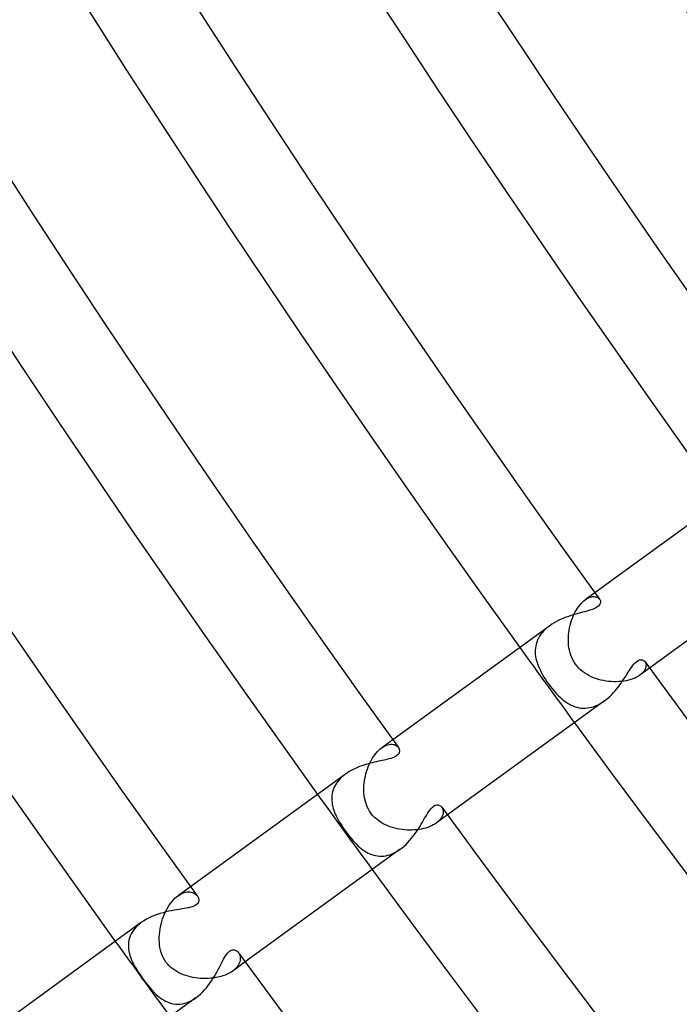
# Model space of a CAD drawing. Header units: millimetres. Extents: x -660 to 660, y -630 to 630.
# Tile 3 of 125: x -476 to -448, y -343 to -301. Entities that reach past the tile are written whole.
import ezdxf

# ---------------------------------------------------------------- set-up
doc = ezdxf.new("R2010")
doc.units = ezdxf.units.MM
doc.layers.add('HIDDEN', color=7, linetype='Continuous')
doc.layers.add('THICK', color=7, linetype='Continuous')

msp = doc.modelspace()

# ---------------------------------------------------------------- linework, layer by layer
at = {"layer": 'HIDDEN'}
for p, q in [((-451.188, -325.335), (-451.609, -325.641)), ((-451.49, -325.568), (-451.434, -325.542)), ((-451.434, -325.542), (-451.379, -325.523)), ((-451.379, -325.523), (-451.326, -325.51)), ((-451.326, -325.51), (-451.275, -325.502)), ((-451.275, -325.502), (-451.227, -325.501)), ((-451.227, -325.501), (-451.183, -325.504)), ((-451.183, -325.504), (-451.141, -325.513)), ((-451.141, -325.513), (-451.103, -325.525)), ((-451.103, -325.525), (-451.068, -325.542)), ((-451.068, -325.542), (-451.037, -325.562)), ((-451.939, -325.996), (-451.886, -325.922)), ((-451.886, -325.922), (-451.832, -325.854)), ((-451.832, -325.854), (-451.777, -325.791)), ((-451.777, -325.791), (-451.721, -325.734)), ((-451.721, -325.734), (-451.665, -325.684)), ((-451.665, -325.684), (-451.608, -325.641)), ((-451.608, -325.641), (-451.549, -325.601)), ((-451.549, -325.601), (-451.49, -325.568)), ((-451.037, -325.562), (-451.011, -325.586)), ((-451.011, -325.586), (-450.989, -325.612)), ((-452.162, -326.432), (-452.123, -326.337)), ((-452.123, -326.337), (-452.081, -326.245)), ((-452.081, -326.245), (-452.036, -326.158)), ((-452.036, -326.158), (-451.989, -326.074)), ((-451.989, -326.074), (-451.939, -325.996)), ((-453.223, -326.817), (-453.305, -326.888)), ((-453.136, -326.751), (-453.223, -326.817)), ((-452.281, -326.837), (-452.257, -326.733)), ((-452.257, -326.733), (-452.229, -326.63)), ((-452.229, -326.63), (-452.198, -326.53)), ((-452.198, -326.53), (-452.162, -326.432)), ((-453.569, -327.199), (-453.617, -327.282)), ((-453.513, -327.118), (-453.569, -327.199)), ((-453.451, -327.039), (-453.513, -327.118)), ((-453.381, -326.961), (-453.451, -327.039)), ((-453.305, -326.888), (-453.381, -326.961)), ((-452.333, -327.265), (-452.327, -327.157)), ((-452.327, -327.157), (-452.316, -327.049)), ((-452.316, -327.049), (-452.3, -326.943)), ((-452.3, -326.943), (-452.281, -326.837)), ((-453.739, -327.63), (-453.752, -327.718)), ((-453.719, -327.542), (-453.739, -327.63)), ((-453.692, -327.454), (-453.719, -327.542)), ((-453.658, -327.368), (-453.692, -327.454)), ((-453.617, -327.282), (-453.658, -327.368)), ((-452.334, -327.374), (-452.333, -327.265)), ((-452.331, -327.483), (-452.334, -327.374)), ((-452.322, -327.591), (-452.331, -327.483)), ((-452.307, -327.699), (-452.322, -327.591)), ((-453.759, -327.807), (-453.76, -327.896)), ((-453.76, -327.896), (-453.755, -327.985)), ((-453.752, -327.718), (-453.759, -327.807)), ((-453.755, -327.985), (-453.744, -328.074)), ((-453.744, -328.074), (-453.728, -328.162)), ((-452.287, -327.806), (-452.307, -327.699)), ((-452.26, -327.912), (-452.287, -327.806)), ((-452.227, -328.017), (-452.26, -327.912)), ((-452.187, -328.119), (-452.227, -328.017)), ((-453.728, -328.162), (-453.707, -328.25)), ((-453.707, -328.25), (-453.681, -328.338)), ((-453.681, -328.338), (-453.651, -328.425)), ((-453.651, -328.425), (-453.618, -328.511)), ((-453.618, -328.511), (-453.58, -328.597)), ((-452.139, -328.22), (-452.187, -328.119)), ((-452.084, -328.317), (-452.139, -328.22)), ((-452.02, -328.412), (-452.084, -328.317)), ((-451.955, -328.496), (-452.02, -328.412)), ((-451.883, -328.575), (-451.955, -328.496)), ((-449.039, -328.296), (-449.017, -328.331)), ((-449.017, -328.331), (-449.002, -328.371)), ((-448.996, -328.51), (-449.008, -328.562)), ((-449.002, -328.371), (-448.993, -328.415)), ((-448.991, -328.461), (-448.996, -328.51)), ((-448.993, -328.415), (-448.991, -328.461)), ((-453.58, -328.597), (-453.538, -328.684)), ((-453.538, -328.684), (-453.491, -328.775)), ((-453.491, -328.775), (-453.439, -328.868)), ((-453.439, -328.868), (-453.381, -328.964)), ((-451.805, -328.65), (-451.883, -328.575)), ((-451.723, -328.719), (-451.805, -328.65)), ((-451.635, -328.784), (-451.723, -328.719)), ((-451.544, -328.842), (-451.635, -328.784)), ((-451.449, -328.896), (-451.544, -328.842)), ((-451.35, -328.945), (-451.449, -328.896)), ((-451.249, -328.988), (-451.35, -328.945)), ((-449.323, -328.921), (-449.396, -328.962)), ((-449.257, -328.876), (-449.323, -328.921)), ((-448.837, -328.571), (-449.257, -328.877)), ((-449.194, -328.826), (-449.257, -328.876)), ((-449.139, -328.774), (-449.194, -328.826)), ((-449.094, -328.722), (-449.139, -328.774)), ((-449.057, -328.668), (-449.094, -328.722)), ((-449.028, -328.615), (-449.057, -328.668)), ((-449.008, -328.562), (-449.028, -328.615)), ((-453.381, -328.964), (-453.319, -329.061)), ((-453.319, -329.061), (-453.253, -329.16)), ((-453.253, -329.16), (-453.184, -329.257)), ((-453.184, -329.257), (-453.114, -329.352)), ((-453.114, -329.352), (-453.043, -329.442)), ((-451.145, -329.026), (-451.249, -328.988)), ((-451.04, -329.06), (-451.145, -329.026)), ((-450.933, -329.089), (-451.04, -329.06)), ((-450.824, -329.113), (-450.933, -329.089)), ((-450.714, -329.132), (-450.824, -329.113)), ((-450.603, -329.146), (-450.714, -329.132)), ((-450.492, -329.156), (-450.603, -329.146)), ((-450.381, -329.161), (-450.492, -329.156)), ((-450.271, -329.162), (-450.381, -329.161)), ((-450.161, -329.158), (-450.271, -329.162)), ((-450.054, -329.149), (-450.161, -329.158)), ((-449.949, -329.135), (-450.054, -329.149)), ((-449.846, -329.117), (-449.949, -329.135)), ((-449.746, -329.094), (-449.846, -329.117)), ((-449.65, -329.067), (-449.746, -329.094)), ((-449.56, -329.036), (-449.65, -329.067)), ((-449.475, -329.001), (-449.56, -329.036)), ((-449.396, -328.962), (-449.475, -329.001)), ((-453.043, -329.442), (-452.971, -329.529)), ((-452.971, -329.529), (-452.899, -329.613)), ((-452.899, -329.613), (-452.826, -329.692)), ((-452.826, -329.692), (-452.752, -329.768)), ((-452.752, -329.768), (-452.677, -329.839)), ((-452.677, -329.839), (-452.602, -329.906)), ((-452.602, -329.906), (-452.525, -329.968)), ((-452.525, -329.968), (-452.448, -330.025)), ((-452.448, -330.025), (-452.369, -330.078)), ((-452.369, -330.078), (-452.289, -330.125)), ((-452.289, -330.125), (-452.207, -330.168)), ((-452.207, -330.168), (-452.124, -330.204)), ((-452.124, -330.204), (-452.039, -330.235)), ((-451.23, -330.224), (-451.139, -330.189)), ((-451.139, -330.189), (-451.048, -330.148)), ((-451.048, -330.148), (-450.959, -330.1)), ((-450.959, -330.1), (-450.871, -330.046)), ((-450.871, -330.046), (-450.785, -329.986)), ((-452.039, -330.235), (-451.953, -330.26)), ((-451.953, -330.26), (-451.866, -330.279)), ((-451.866, -330.279), (-451.777, -330.292)), ((-451.777, -330.292), (-451.688, -330.298)), ((-451.688, -330.298), (-451.598, -330.297)), ((-451.598, -330.297), (-451.506, -330.289)), ((-451.506, -330.289), (-451.414, -330.275)), ((-451.414, -330.275), (-451.322, -330.253)), ((-451.322, -330.253), (-451.23, -330.224)), ((-459.885, -331.654), (-460.363, -332.001)), ((-460.231, -331.92), (-460.166, -331.891)), ((-460.166, -331.891), (-460.104, -331.87)), ((-460.104, -331.87), (-460.043, -331.856)), ((-460.043, -331.856), (-459.984, -331.849)), ((-459.984, -331.849), (-459.928, -331.848)), ((-459.928, -331.848), (-459.876, -331.853)), ((-459.876, -331.853), (-459.827, -331.864)), ((-459.827, -331.864), (-459.781, -331.881)), ((-459.781, -331.881), (-459.74, -331.902)), ((-459.74, -331.902), (-459.703, -331.927)), ((-460.713, -332.376), (-460.659, -332.3)), ((-460.659, -332.3), (-460.602, -332.228)), ((-460.602, -332.228), (-460.544, -332.162)), ((-460.544, -332.162), (-460.484, -332.102)), ((-460.484, -332.102), (-460.424, -332.049)), ((-460.424, -332.049), (-460.363, -332.001)), ((-460.363, -332.001), (-460.297, -331.957)), ((-460.297, -331.957), (-460.231, -331.92)), ((-459.703, -331.927), (-459.671, -331.956)), ((-459.671, -331.956), (-459.644, -331.989)), ((-460.943, -332.817), (-460.903, -332.722)), ((-460.903, -332.722), (-460.86, -332.63)), ((-460.86, -332.63), (-460.814, -332.542)), ((-460.814, -332.542), (-460.765, -332.457)), ((-460.765, -332.457), (-460.713, -332.376)), ((-461.914, -333.128), (-461.99, -333.186)), ((-461.065, -333.217), (-461.04, -333.115)), ((-461.04, -333.115), (-461.011, -333.014)), ((-461.011, -333.014), (-460.979, -332.915)), ((-460.979, -332.915), (-460.943, -332.817)), ((-462.346, -333.589), (-462.387, -333.663)), ((-462.3, -333.516), (-462.346, -333.589)), ((-462.248, -333.445), (-462.3, -333.516)), ((-462.191, -333.377), (-462.248, -333.445)), ((-462.129, -333.311), (-462.191, -333.377)), ((-462.062, -333.247), (-462.129, -333.311)), ((-461.99, -333.186), (-462.062, -333.247)), ((-461.124, -333.633), (-461.116, -333.528)), ((-461.116, -333.528), (-461.103, -333.424)), ((-461.103, -333.424), (-461.086, -333.32)), ((-461.086, -333.32), (-461.065, -333.217)), ((-462.49, -333.97), (-462.502, -334.048)), ((-462.473, -333.891), (-462.49, -333.97)), ((-462.45, -333.814), (-462.473, -333.891)), ((-462.421, -333.738), (-462.45, -333.814)), ((-462.387, -333.663), (-462.421, -333.738)), ((-461.129, -333.738), (-461.124, -333.633)), ((-461.128, -333.842), (-461.129, -333.738)), ((-461.123, -333.946), (-461.128, -333.842)), ((-461.113, -334.05), (-461.123, -333.946)), ((-462.509, -334.128), (-462.51, -334.207)), ((-462.51, -334.207), (-462.506, -334.287)), ((-462.502, -334.048), (-462.509, -334.128)), ((-462.506, -334.287), (-462.498, -334.367)), ((-462.498, -334.367), (-462.485, -334.447)), ((-462.485, -334.447), (-462.467, -334.528)), ((-461.098, -334.152), (-461.113, -334.05)), ((-461.077, -334.253), (-461.098, -334.152)), ((-461.051, -334.352), (-461.077, -334.253)), ((-461.019, -334.45), (-461.051, -334.352)), ((-460.98, -334.546), (-461.019, -334.45)), ((-462.467, -334.528), (-462.446, -334.608)), ((-462.446, -334.608), (-462.42, -334.688)), ((-462.42, -334.688), (-462.39, -334.769)), ((-462.39, -334.769), (-462.356, -334.85)), ((-462.356, -334.85), (-462.319, -334.932)), ((-460.936, -334.638), (-460.98, -334.546)), ((-460.885, -334.727), (-460.936, -334.638)), ((-460.828, -334.811), (-460.885, -334.727)), ((-460.751, -334.908), (-460.828, -334.811)), ((-457.778, -334.557), (-457.757, -334.589)), ((-457.757, -334.589), (-457.741, -334.625)), ((-457.741, -334.625), (-457.728, -334.663)), ((-457.725, -334.841), (-457.738, -334.89)), ((-457.728, -334.663), (-457.72, -334.704)), ((-457.718, -334.794), (-457.725, -334.841)), ((-457.72, -334.704), (-457.716, -334.748)), ((-457.716, -334.748), (-457.718, -334.794)), ((-462.319, -334.932), (-462.278, -335.014)), ((-462.278, -335.014), (-462.234, -335.096)), ((-462.234, -335.096), (-462.186, -335.179)), ((-462.186, -335.179), (-462.136, -335.262)), ((-462.136, -335.262), (-462.083, -335.345)), ((-460.667, -334.997), (-460.751, -334.908)), ((-460.578, -335.077), (-460.667, -334.997)), ((-460.485, -335.148), (-460.578, -335.077)), ((-460.39, -335.211), (-460.485, -335.148)), ((-460.294, -335.266), (-460.39, -335.211)), ((-460.198, -335.315), (-460.294, -335.266)), ((-458.075, -335.28), (-458.143, -335.32)), ((-458.012, -335.238), (-458.075, -335.28)), ((-457.534, -334.89), (-458.012, -335.238)), ((-457.952, -335.19), (-458.012, -335.238)), ((-457.899, -335.141), (-457.952, -335.19)), ((-457.853, -335.092), (-457.899, -335.141)), ((-457.814, -335.041), (-457.853, -335.092)), ((-457.782, -334.991), (-457.814, -335.041)), ((-457.757, -334.94), (-457.782, -334.991)), ((-457.738, -334.89), (-457.757, -334.94)), ((-462.083, -335.345), (-462.028, -335.429)), ((-462.028, -335.429), (-461.97, -335.513)), ((-461.97, -335.513), (-461.91, -335.597)), ((-461.91, -335.597), (-461.847, -335.682)), ((-461.847, -335.682), (-461.783, -335.765)), ((-460.101, -335.357), (-460.198, -335.315)), ((-460.002, -335.395), (-460.101, -335.357)), ((-459.901, -335.429), (-460.002, -335.395)), ((-459.798, -335.458), (-459.901, -335.429)), ((-459.694, -335.482), (-459.798, -335.458)), ((-459.589, -335.502), (-459.694, -335.482)), ((-459.484, -335.518), (-459.589, -335.502)), ((-459.378, -335.53), (-459.484, -335.518)), ((-459.273, -335.538), (-459.378, -335.53)), ((-459.167, -335.541), (-459.273, -335.538)), ((-459.062, -335.54), (-459.167, -335.541)), ((-458.958, -335.536), (-459.062, -335.54)), ((-458.855, -335.527), (-458.958, -335.536)), ((-458.755, -335.514), (-458.855, -335.527)), ((-458.656, -335.497), (-458.755, -335.514)), ((-458.561, -335.477), (-458.656, -335.497)), ((-458.469, -335.452), (-458.561, -335.477)), ((-458.381, -335.424), (-458.469, -335.452)), ((-458.296, -335.392), (-458.381, -335.424)), ((-458.217, -335.357), (-458.296, -335.392)), ((-458.143, -335.32), (-458.217, -335.357)), ((-461.783, -335.765), (-461.718, -335.847)), ((-461.718, -335.847), (-461.652, -335.926)), ((-461.652, -335.926), (-461.586, -336.002)), ((-461.586, -336.002), (-461.519, -336.076)), ((-461.519, -336.076), (-461.451, -336.146)), ((-461.451, -336.146), (-461.382, -336.212)), ((-461.382, -336.212), (-461.312, -336.275)), ((-461.312, -336.275), (-461.241, -336.334)), ((-461.241, -336.334), (-461.169, -336.388)), ((-461.169, -336.388), (-461.096, -336.438)), ((-461.096, -336.438), (-461.021, -336.484)), ((-461.021, -336.484), (-460.944, -336.526)), ((-460.944, -336.526), (-460.866, -336.562)), ((-460.866, -336.562), (-460.786, -336.593)), ((-460.007, -336.598), (-459.917, -336.564)), ((-459.917, -336.564), (-459.827, -336.524)), ((-459.827, -336.524), (-459.738, -336.477)), ((-459.738, -336.477), (-459.65, -336.424)), ((-459.65, -336.424), (-459.563, -336.364)), ((-460.786, -336.593), (-460.705, -336.619)), ((-460.705, -336.619), (-460.622, -336.639)), ((-460.622, -336.639), (-460.538, -336.652)), ((-460.538, -336.652), (-460.452, -336.66)), ((-460.452, -336.66), (-460.365, -336.661)), ((-460.365, -336.661), (-460.277, -336.656)), ((-460.277, -336.656), (-460.188, -336.644)), ((-460.188, -336.644), (-460.098, -336.624)), ((-460.098, -336.624), (-460.007, -336.598)), ((-468.582, -337.973), (-469.12, -338.364)), ((-468.987, -338.281), (-468.921, -338.25)), ((-468.921, -338.25), (-468.857, -338.227)), ((-468.857, -338.227), (-468.794, -338.21)), ((-468.794, -338.21), (-468.734, -338.2)), ((-468.734, -338.2), (-468.675, -338.196)), ((-468.675, -338.196), (-468.619, -338.198)), ((-468.619, -338.198), (-468.566, -338.205)), ((-468.566, -338.205), (-468.516, -338.218)), ((-468.516, -338.218), (-468.47, -338.235)), ((-468.47, -338.235), (-468.426, -338.256)), ((-468.426, -338.256), (-468.387, -338.281)), ((-469.441, -338.69), (-469.38, -338.612)), ((-469.38, -338.612), (-469.317, -338.54)), ((-469.317, -338.54), (-469.253, -338.474)), ((-469.253, -338.474), (-469.187, -338.416)), ((-469.187, -338.416), (-469.12, -338.364)), ((-469.12, -338.364), (-469.053, -338.319)), ((-469.053, -338.319), (-468.987, -338.281)), ((-468.387, -338.281), (-468.352, -338.309)), ((-468.352, -338.309), (-468.32, -338.34)), ((-468.32, -338.34), (-468.293, -338.373)), ((-469.703, -339.151), (-469.658, -339.051)), ((-469.658, -339.051), (-469.609, -338.955)), ((-469.609, -338.955), (-469.556, -338.862)), ((-469.556, -338.862), (-469.5, -338.774)), ((-469.5, -338.774), (-469.441, -338.69)), ((-470.691, -339.505), (-470.785, -339.578)), ((-469.847, -339.578), (-469.817, -339.468)), ((-469.817, -339.468), (-469.783, -339.36)), ((-469.783, -339.36), (-469.745, -339.255)), ((-469.745, -339.255), (-469.703, -339.151)), ((-471.082, -339.91), (-471.133, -339.999)), ((-471.021, -339.822), (-471.082, -339.91)), ((-470.951, -339.737), (-471.021, -339.822)), ((-470.872, -339.656), (-470.951, -339.737)), ((-470.785, -339.578), (-470.872, -339.656)), ((-469.92, -340.025), (-469.909, -339.912)), ((-469.909, -339.912), (-469.893, -339.8)), ((-469.893, -339.8), (-469.872, -339.688)), ((-469.872, -339.688), (-469.847, -339.578)), ((-471.25, -340.373), (-471.257, -340.468)), ((-471.234, -340.279), (-471.25, -340.373)), ((-471.209, -340.185), (-471.234, -340.279)), ((-471.176, -340.091), (-471.209, -340.185)), ((-471.133, -339.999), (-471.176, -340.091)), ((-469.928, -340.251), (-469.927, -340.138)), ((-469.924, -340.364), (-469.928, -340.251)), ((-469.927, -340.138), (-469.92, -340.025)), ((-469.914, -340.476), (-469.924, -340.364)), ((-471.257, -340.468), (-471.257, -340.563)), ((-471.257, -340.563), (-471.25, -340.658)), ((-471.25, -340.658), (-471.235, -340.753)), ((-471.235, -340.753), (-471.215, -340.846)), ((-469.898, -340.587), (-469.914, -340.476)), ((-469.875, -340.697), (-469.898, -340.587)), ((-469.845, -340.806), (-469.875, -340.697)), ((-471.215, -340.846), (-471.188, -340.938)), ((-471.188, -340.938), (-471.157, -341.03)), ((-471.157, -341.03), (-471.12, -341.12)), ((-471.12, -341.12), (-471.08, -341.209)), ((-471.08, -341.209), (-471.035, -341.298)), ((-469.807, -340.913), (-469.845, -340.806)), ((-469.761, -341.017), (-469.807, -340.913)), ((-469.706, -341.118), (-469.761, -341.017)), ((-469.642, -341.215), (-469.706, -341.118)), ((-469.578, -341.296), (-469.642, -341.215)), ((-466.231, -341.209), (-466.769, -341.6)), ((-466.522, -340.811), (-466.498, -340.849)), ((-466.498, -340.849), (-466.477, -340.892)), ((-466.465, -341.207), (-466.486, -341.265)), ((-466.477, -340.892), (-466.46, -340.939)), ((-466.452, -341.15), (-466.465, -341.207)), ((-466.46, -340.939), (-466.449, -340.988)), ((-466.445, -341.095), (-466.452, -341.15)), ((-466.449, -340.988), (-466.444, -341.041)), ((-466.444, -341.041), (-466.445, -341.095)), ((-471.035, -341.298), (-470.987, -341.386)), ((-470.987, -341.386), (-470.935, -341.476)), ((-470.935, -341.476), (-470.879, -341.566)), ((-470.879, -341.566), (-470.82, -341.658)), ((-469.507, -341.373), (-469.578, -341.296)), ((-469.431, -341.444), (-469.507, -341.373)), ((-469.351, -341.509), (-469.431, -341.444)), ((-469.266, -341.569), (-469.351, -341.509)), ((-469.177, -341.623), (-469.266, -341.569)), ((-469.085, -341.672), (-469.177, -341.623)), ((-466.769, -341.6), (-466.841, -341.648)), ((-466.703, -341.548), (-466.769, -341.6)), ((-466.644, -341.494), (-466.703, -341.548)), ((-466.593, -341.438), (-466.644, -341.494)), ((-466.55, -341.381), (-466.593, -341.438)), ((-466.514, -341.323), (-466.55, -341.381)), ((-466.486, -341.265), (-466.514, -341.323)), ((-470.82, -341.658), (-470.758, -341.749)), ((-470.758, -341.749), (-470.694, -341.841)), ((-470.694, -341.841), (-470.629, -341.932)), ((-470.629, -341.932), (-470.558, -342.029)), ((-470.558, -342.029), (-470.487, -342.123)), ((-468.99, -341.717), (-469.085, -341.672)), ((-468.893, -341.757), (-468.99, -341.717)), ((-468.793, -341.792), (-468.893, -341.757)), ((-468.692, -341.823), (-468.793, -341.792)), ((-468.589, -341.849), (-468.692, -341.823)), ((-468.484, -341.872), (-468.589, -341.849)), ((-468.376, -341.89), (-468.484, -341.872)), ((-468.268, -341.905), (-468.376, -341.89)), ((-468.157, -341.915), (-468.268, -341.905)), ((-468.046, -341.921), (-468.157, -341.915)), ((-467.935, -341.922), (-468.046, -341.921)), ((-467.823, -341.92), (-467.935, -341.922)), ((-467.712, -341.912), (-467.823, -341.92)), ((-467.603, -341.9), (-467.712, -341.912)), ((-467.495, -341.884), (-467.603, -341.9)), ((-467.39, -341.863), (-467.495, -341.884)), ((-467.287, -341.837), (-467.39, -341.863)), ((-467.188, -341.807), (-467.287, -341.837)), ((-467.093, -341.773), (-467.188, -341.807)), ((-467.004, -341.735), (-467.093, -341.773)), ((-466.92, -341.694), (-467.004, -341.735)), ((-466.841, -341.648), (-466.92, -341.694)), ((-470.487, -342.123), (-470.415, -342.213)), ((-470.415, -342.213), (-470.344, -342.3)), ((-470.344, -342.3), (-470.273, -342.384)), ((-470.273, -342.384), (-470.201, -342.463)), ((-470.201, -342.463), (-470.128, -342.538)), ((-470.128, -342.538), (-470.055, -342.608)), ((-470.055, -342.608), (-469.981, -342.674)), ((-469.981, -342.674), (-469.906, -342.735)), ((-469.906, -342.735), (-469.828, -342.791)), ((-469.828, -342.791), (-469.748, -342.843)), ((-469.748, -342.843), (-469.666, -342.889)), ((-469.666, -342.889), (-469.581, -342.929)), ((-468.728, -342.951), (-468.629, -342.911)), ((-468.629, -342.911), (-468.531, -342.862)), ((-468.531, -342.862), (-468.434, -342.805)), ((-468.434, -342.805), (-468.339, -342.74)), ((-469.581, -342.929), (-469.493, -342.963)), ((-469.493, -342.963), (-469.403, -342.989)), ((-469.403, -342.989), (-469.311, -343.009)), ((-469.311, -343.009), (-469.217, -343.02)), ((-469.217, -343.02), (-469.121, -343.024)), ((-469.121, -343.024), (-469.024, -343.019)), ((-469.024, -343.019), (-468.926, -343.005)), ((-468.926, -343.005), (-468.827, -342.982)), ((-468.827, -342.982), (-468.728, -342.951))]:
    msp.add_line(p, q, dxfattribs=at)
for radius, start, end in [(560.25, 215.79546, 216.20455), (571, 215.7993, 216.20071), (581.75, 215.803024, 216.19699)]:
    msp.add_arc((0, 0), radius, start, end, dxfattribs=at)
at = {"layer": 'THICK'}
for p, q in [((-444.355, -320.371), (-451.188, -325.335)), ((-442.004, -323.607), (-448.837, -328.571)), ((-451.113, -325.962), (-451.168, -325.993)), ((-451.066, -325.93), (-451.113, -325.962)), ((-451.027, -325.896), (-451.066, -325.93)), ((-450.996, -325.861), (-451.027, -325.896)), ((-450.973, -325.824), (-450.996, -325.861)), ((-450.989, -325.612), (-450.97, -325.643)), ((-450.958, -325.786), (-450.973, -325.824)), ((-450.97, -325.643), (-450.957, -325.677)), ((-450.951, -325.749), (-450.958, -325.786)), ((-450.957, -325.677), (-450.95, -325.712)), ((-450.95, -325.712), (-450.951, -325.749)), ((-452.434, -326.388), (-452.54, -326.429)), ((-452.328, -326.351), (-452.434, -326.388)), ((-452.222, -326.315), (-452.328, -326.351)), ((-452.117, -326.283), (-452.222, -326.315)), ((-452.013, -326.253), (-452.117, -326.283)), ((-451.912, -326.225), (-452.013, -326.253)), ((-451.813, -326.199), (-451.912, -326.225)), ((-451.718, -326.173), (-451.813, -326.199)), ((-451.626, -326.149), (-451.718, -326.173)), ((-451.538, -326.125), (-451.626, -326.149)), ((-451.454, -326.101), (-451.538, -326.125)), ((-451.374, -326.076), (-451.454, -326.101)), ((-451.3, -326.05), (-451.374, -326.076)), ((-451.231, -326.022), (-451.3, -326.05)), ((-451.168, -325.993), (-451.231, -326.022)), ((-453.136, -326.751), (-459.885, -331.654)), ((-453.045, -326.688), (-453.136, -326.751)), ((-452.949, -326.629), (-453.045, -326.688)), ((-452.85, -326.573), (-452.949, -326.629)), ((-452.748, -326.521), (-452.85, -326.573)), ((-452.645, -326.474), (-452.748, -326.521)), ((-452.54, -326.429), (-452.645, -326.474)), ((-449.623, -328.552), (-449.571, -328.482)), ((-449.571, -328.482), (-449.515, -328.412)), ((-449.515, -328.412), (-449.454, -328.347)), ((-449.454, -328.347), (-449.39, -328.29)), ((-449.39, -328.29), (-449.327, -328.249)), ((-449.327, -328.249), (-449.268, -328.224)), ((-449.268, -328.224), (-449.211, -328.213)), ((-449.211, -328.213), (-449.159, -328.217)), ((-449.159, -328.217), (-449.112, -328.233)), ((-449.112, -328.233), (-449.072, -328.26)), ((-449.072, -328.26), (-449.039, -328.296)), ((-449.905, -328.981), (-449.854, -328.903)), ((-449.854, -328.903), (-449.805, -328.828)), ((-449.805, -328.828), (-449.758, -328.755)), ((-449.758, -328.755), (-449.713, -328.686)), ((-449.713, -328.686), (-449.669, -328.619)), ((-449.669, -328.619), (-449.623, -328.552)), ((-450.19, -329.388), (-450.128, -329.306)), ((-450.128, -329.306), (-450.069, -329.224)), ((-450.069, -329.224), (-450.012, -329.142)), ((-450.012, -329.142), (-449.957, -329.061)), ((-449.957, -329.061), (-449.905, -328.981)), ((-450.62, -329.855), (-450.542, -329.783)), ((-450.542, -329.783), (-450.466, -329.708)), ((-450.466, -329.708), (-450.393, -329.63)), ((-450.393, -329.63), (-450.322, -329.551)), ((-450.322, -329.551), (-450.255, -329.47)), ((-450.255, -329.47), (-450.19, -329.388)), ((-450.785, -329.987), (-457.534, -334.89)), ((-450.785, -329.986), (-450.701, -329.923)), ((-450.701, -329.923), (-450.62, -329.855)), ((-459.704, -332.331), (-459.765, -332.371)), ((-459.65, -332.278), (-459.704, -332.331)), ((-459.611, -332.214), (-459.65, -332.278)), ((-459.644, -331.989), (-459.607, -332.06)), ((-459.595, -332.137), (-459.611, -332.214)), ((-459.607, -332.06), (-459.595, -332.137)), ((-461.13, -332.746), (-461.222, -332.777)), ((-461.038, -332.717), (-461.13, -332.746)), ((-460.946, -332.69), (-461.038, -332.717)), ((-460.855, -332.665), (-460.946, -332.69)), ((-460.765, -332.642), (-460.855, -332.665)), ((-460.676, -332.62), (-460.765, -332.642)), ((-460.588, -332.6), (-460.676, -332.62)), ((-460.502, -332.581), (-460.588, -332.6)), ((-460.419, -332.563), (-460.502, -332.581)), ((-460.338, -332.546), (-460.419, -332.563)), ((-460.26, -332.529), (-460.338, -332.546)), ((-460.185, -332.512), (-460.26, -332.529)), ((-460.114, -332.495), (-460.185, -332.512)), ((-460.046, -332.477), (-460.114, -332.495)), ((-459.975, -332.457), (-460.046, -332.477)), ((-459.903, -332.433), (-459.975, -332.457)), ((-459.832, -332.405), (-459.903, -332.433)), ((-459.765, -332.371), (-459.832, -332.405)), ((-461.915, -333.129), (-468.582, -337.973)), ((-461.835, -333.074), (-461.914, -333.128)), ((-461.754, -333.022), (-461.835, -333.074)), ((-461.67, -332.974), (-461.754, -333.022)), ((-461.583, -332.929), (-461.67, -332.974)), ((-461.495, -332.887), (-461.583, -332.929)), ((-461.405, -332.848), (-461.495, -332.887)), ((-461.314, -332.811), (-461.405, -332.848)), ((-461.222, -332.777), (-461.314, -332.811)), ((-458.425, -334.882), (-458.377, -334.805)), ((-458.377, -334.805), (-458.322, -334.723)), ((-458.322, -334.723), (-458.261, -334.642)), ((-458.261, -334.642), (-458.194, -334.568)), ((-458.194, -334.568), (-458.124, -334.51)), ((-458.124, -334.51), (-458.056, -334.473)), ((-458.056, -334.473), (-457.99, -334.457)), ((-457.99, -334.457), (-457.927, -334.459)), ((-457.927, -334.459), (-457.87, -334.478)), ((-457.87, -334.478), (-457.819, -334.512)), ((-457.819, -334.512), (-457.778, -334.557)), ((-458.714, -335.371), (-458.661, -335.283)), ((-458.661, -335.283), (-458.611, -335.197)), ((-458.611, -335.197), (-458.562, -335.114)), ((-458.562, -335.114), (-458.515, -335.033)), ((-458.515, -335.033), (-458.469, -334.956)), ((-458.469, -334.956), (-458.425, -334.882)), ((-458.953, -335.731), (-458.889, -335.642)), ((-458.889, -335.642), (-458.828, -335.551)), ((-458.828, -335.551), (-458.77, -335.461)), ((-458.77, -335.461), (-458.714, -335.371)), ((-459.315, -336.154), (-459.236, -336.075)), ((-459.236, -336.075), (-459.161, -335.992)), ((-459.161, -335.992), (-459.089, -335.907)), ((-459.089, -335.907), (-459.02, -335.82)), ((-459.02, -335.82), (-458.953, -335.731)), ((-459.564, -336.365), (-466.231, -341.209)), ((-459.563, -336.364), (-459.478, -336.299)), ((-459.478, -336.299), (-459.395, -336.228)), ((-459.395, -336.228), (-459.315, -336.154)), ((-468.293, -338.373), (-468.275, -338.401)), ((-468.261, -338.665), (-468.29, -338.705)), ((-468.275, -338.401), (-468.26, -338.43)), ((-468.243, -338.625), (-468.261, -338.665)), ((-468.26, -338.43), (-468.248, -338.459)), ((-468.248, -338.459), (-468.239, -338.489)), ((-468.234, -338.587), (-468.243, -338.625)), ((-468.239, -338.489), (-468.233, -338.519)), ((-468.231, -338.551), (-468.234, -338.587)), ((-468.233, -338.519), (-468.231, -338.551)), ((-469.767, -339.091), (-469.891, -339.126)), ((-469.645, -339.06), (-469.767, -339.091)), ((-469.524, -339.032), (-469.645, -339.06)), ((-469.405, -339.008), (-469.524, -339.032)), ((-469.289, -338.986), (-469.405, -339.008)), ((-469.176, -338.967), (-469.289, -338.986)), ((-469.068, -338.949), (-469.176, -338.967)), ((-468.964, -338.932), (-469.068, -338.949)), ((-468.863, -338.915), (-468.964, -338.932)), ((-468.767, -338.897), (-468.863, -338.915)), ((-468.675, -338.879), (-468.767, -338.897)), ((-468.589, -338.858), (-468.675, -338.879)), ((-468.511, -338.835), (-468.589, -338.858)), ((-468.441, -338.808), (-468.511, -338.835)), ((-468.381, -338.778), (-468.441, -338.808)), ((-468.33, -338.743), (-468.381, -338.778)), ((-468.29, -338.705), (-468.33, -338.743)), ((-470.691, -339.505), (-477.279, -344.292)), ((-470.59, -339.436), (-470.691, -339.505)), ((-470.482, -339.372), (-470.59, -339.436)), ((-470.37, -339.313), (-470.482, -339.372)), ((-470.253, -339.259), (-470.37, -339.313)), ((-470.135, -339.21), (-470.253, -339.259)), ((-470.013, -339.166), (-470.135, -339.21)), ((-469.891, -339.126), (-470.013, -339.166)), ((-466.996, -340.833), (-466.953, -340.786)), ((-466.953, -340.786), (-466.909, -340.748)), ((-466.909, -340.748), (-466.866, -340.719)), ((-466.866, -340.719), (-466.822, -340.699)), ((-466.822, -340.699), (-466.778, -340.688)), ((-466.778, -340.688), (-466.735, -340.685)), ((-466.735, -340.685), (-466.693, -340.691)), ((-466.693, -340.691), (-466.654, -340.703)), ((-466.654, -340.703), (-466.617, -340.722)), ((-466.617, -340.722), (-466.583, -340.746)), ((-466.583, -340.746), (-466.551, -340.776)), ((-466.551, -340.776), (-466.522, -340.811)), ((-467.253, -341.26), (-467.209, -341.177)), ((-467.209, -341.177), (-467.167, -341.097)), ((-467.167, -341.097), (-467.124, -341.022)), ((-467.124, -341.022), (-467.082, -340.952)), ((-467.082, -340.952), (-467.039, -340.889)), ((-467.039, -340.889), (-466.996, -340.833)), ((-467.5, -341.725), (-467.445, -341.627)), ((-467.445, -341.627), (-467.393, -341.53)), ((-467.393, -341.53), (-467.344, -341.437)), ((-467.344, -341.437), (-467.297, -341.346)), ((-467.297, -341.346), (-467.253, -341.26)), ((-467.754, -342.128), (-467.685, -342.028)), ((-467.685, -342.028), (-467.62, -341.926)), ((-467.62, -341.926), (-467.558, -341.825)), ((-467.558, -341.825), (-467.5, -341.725)), ((-468.068, -342.505), (-467.983, -342.415)), ((-467.983, -342.415), (-467.903, -342.322)), ((-467.903, -342.322), (-467.827, -342.226)), ((-467.827, -342.226), (-467.754, -342.128)), ((-468.34, -342.741), (-474.928, -347.528)), ((-468.339, -342.74), (-468.245, -342.668)), ((-468.245, -342.668), (-468.155, -342.589)), ((-468.155, -342.589), (-468.068, -342.505))]:
    msp.add_line(p, q, dxfattribs=at)
for radius, start, end in [(577.75, 180.149408, 215.85058), (567, 180.16041, 215.83958), (556.25, 180.17084, 215.82915), (581.75, 180.196963, 215.803024), (571, 180.20069, 215.7993), (560.25, 180.20453, 215.79546), (549.5, 180.20854, 215.79145), (545.5, 180.18081, 215.81918), (538.75, 180.21272, 215.78733), (534.75, 180.19032, 215.80967), (528, 180.21702, 215.78297), (524, 180.19948, 215.80056), (517.25, 180.22154, 215.77844), (556.25, 216.17086, 251.82912), (560.25, 216.20455, 251.79549), (567, 216.16044, 251.83955), (571, 216.20071, 251.79933), (577.75, 216.149377, 251.850607)]:
    msp.add_arc((0, 0), radius, start, end, dxfattribs=at)

doc.saveas('drawing.dxf')
